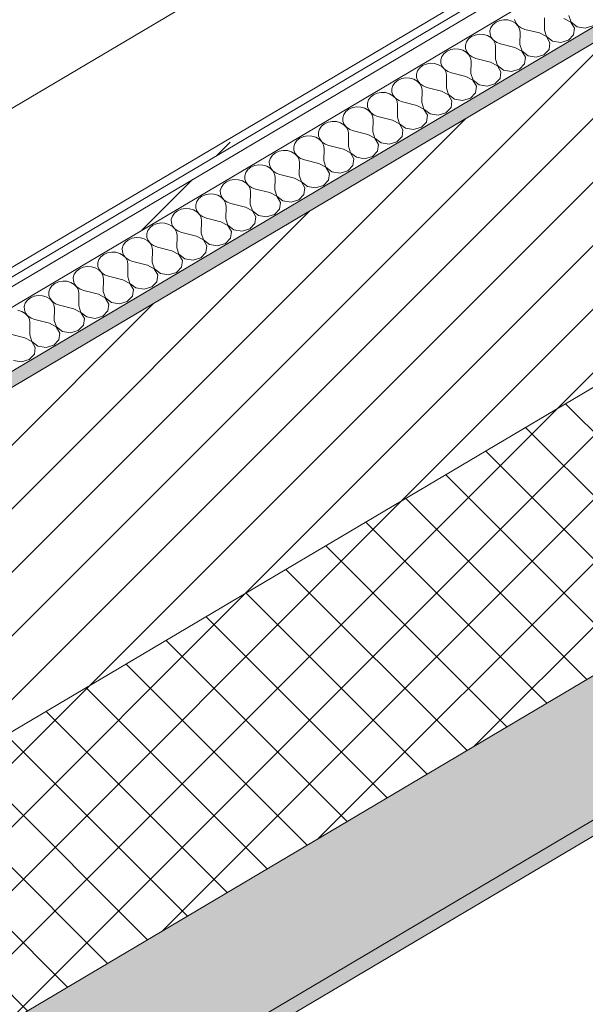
# Model space of a CAD drawing. Header units: millimetres. Extents: x -36631 to 27388, y -24993 to 6945.
# Tile 10 of 64: x -19306 to -18929, y -12387 to -11730. Entities that reach past the tile are written whole.
import ezdxf

# ---------------------------------------------------------------- set-up
doc = ezdxf.new("R2010")
doc.units = ezdxf.units.MM
doc.header["$MEASUREMENT"] = 0
doc.linetypes.add('Wipeout_Contour', pattern=[1000, 0, -1000])
for name, color, linetype in [('12_FAÇ_Façana', 7, 'Continuous'), ('Nuevo_08_E_Envans secs', 7, 'Continuous'), ('Nuevo_09_EI_Mobiliari general', 7, 'Continuous')]:
    doc.layers.add(name, color=color, linetype=linetype)
for name, color, linetype, lineweight, true_color in [('12_FAÇ_Façana_Pluma_Nº__102', 7, 'Continuous', 5, 0xcccccc), ('12_FAÇ_Façana_Pluma_Nº__174', 7, 'Continuous', 13, 0xe4ad2c), ('12_FAÇ_Façana_Pluma_Nº__176', 7, 'Continuous', 15, 0x93a0c6), ('Nuevo_08_E_Envans secs_Pluma_Nº__102', 7, 'Continuous', 5, 0xcccccc), ('Nuevo_08_E_Envans secs_Pluma_Nº__171', 171, 'Continuous', 13, 0xaaaaff), ('Nuevo_08_E_Envans secs_Pluma_Nº__177', 7, 'Continuous', 15, 0xf7e046)]:
    doc.layers.add(name, color=color, linetype=linetype, lineweight=lineweight, true_color=true_color)
for name, color, linetype, lineweight in [('12_FAÇ_Façana_Pluma_Nº__2', 8, 'Continuous', 5), ('12_FAÇ_Façana_Pluma_Nº__7', 7, 'Continuous', 5), ('Nuevo_08_E_Envans secs_Pluma_Nº__1', 7, 'Continuous', 5), ('Nuevo_09_EI_Mobiliari general_Pluma_Nº__1', 7, 'Continuous', 5)]:
    doc.layers.add(name, color=color, linetype=linetype, lineweight=lineweight)
pattern_1 = [(45, (0, 0), (-183.8478, 183.8478), [195, -65]), (45, (7e-14, 183.85), (-183.8478, 183.8478), [195, -65])]

# ---------------------------------------------------------------- blocks, each defined once
blk = doc.blocks.new('Elem Sección_80_1')
at = {"layer": '12_FAÇ_Façana_Pluma_Nº__102', "linetype": 'Continuous', "lineweight": 0, "true_color": 0xe5e5e5}
for points in [[(-19742.03, -12652.53), (-19685.85, -12715.39), (-16310.9, -10716.74), (-16367.08, -10653.87), (-17469.2, -11306.56), (-17444.24, -11334.5), (-17747.17, -11513.89), (-17772.13, -11485.95)], [(-19685.85, -12715.39), (-19679.61, -12722.38), (-16304.66, -10723.72), (-16310.9, -10716.74)]]:
    blk.add_hatch(color=254, dxfattribs=at).paths.add_polyline_path(points)
at = {"layer": '12_FAÇ_Façana_Pluma_Nº__174', "linetype": 'Continuous', "lineweight": 13, "true_color": 0xe4ad2c}
h = blk.add_hatch(dxfattribs=at)
h.set_pattern_fill('SATE_Aislamiento_0001', color=42, style=0, pattern_type=2)
h.set_pattern_definition([(45, (0, 0), (-21.213203, 21.213203), []), (135, (0, 0), (21.213203, 21.213203), [])])
h.paths.add_polyline_path([(-19854.38, -12526.8), (-19742.03, -12652.53), (-17772.13, -11485.95), (-17884.49, -11360.23)])
at = {"layer": '12_FAÇ_Façana_Pluma_Nº__176', "linetype": 'Continuous', "lineweight": 0, "true_color": 0x495063}
blk.add_hatch(color=251, dxfattribs=at).paths.add_polyline_path([(-19994.83, -12369.64), (-19988.59, -12376.63), (-18018.69, -11210.05), (-18024.94, -11203.07)])
at = {"layer": '12_FAÇ_Façana_Pluma_Nº__2', "linetype": 'Continuous', "lineweight": 5}
h = blk.add_hatch(dxfattribs=at)
h.set_pattern_fill('Ceramic_0001', color=8, style=0, pattern_type=2)
h.set_pattern_definition([(45, (0, 0), (-21.213203, 21.213203), [])])
h.paths.add_polyline_path([(-19988.59, -12376.63), (-19854.38, -12526.8), (-17884.49, -11360.23), (-18018.69, -11210.05)])
at = {"layer": '12_FAÇ_Façana_Pluma_Nº__7', "color": 7, "linetype": 'Continuous', "lineweight": 5}
for p, q in [((-16310.9, -10716.74), (-19685.85, -12715.39)), ((-16304.66, -10723.72), (-19679.61, -12722.38)), ((-18018.69, -11210.05), (-19988.59, -12376.63)), ((-17884.49, -11360.23), (-19854.38, -12526.8)), ((-17772.13, -11485.95), (-19742.03, -12652.53))]:
    blk.add_line(p, q, dxfattribs=at)
blk = doc.blocks.new('*X392')
at = {"layer": 'Nuevo_08_E_Envans secs_Pluma_Nº__102', "color": 254, "linetype": 'Continuous', "lineweight": 5, "true_color": 0xcccccc}
for p, q in [((-18940.01, -11727.68), (-18938.58, -11732.03)), ((-18990.61, -11733.62), (-18992.02, -11735.59)), ((-18988.61, -11732.05), (-18990.61, -11733.62)), ((-18986.15, -11730.98), (-18988.61, -11732.05)), ((-18983.42, -11730.5), (-18986.15, -11730.98)), ((-18980.64, -11730.64), (-18983.42, -11730.5)), ((-18978.01, -11731.4), (-18980.64, -11730.64)), ((-18975.73, -11732.71), (-18978.01, -11731.4)), ((-18976.28, -11730.37), (-18975.45, -11732.54)), ((-18973.99, -11734.48), (-18975.73, -11732.71)), ((-18975.45, -11732.54), (-18973.92, -11734.44)), ((-18972.9, -11736.57), (-18973.99, -11734.48)), ((-18973.92, -11734.44), (-18971.81, -11735.92)), ((-18956.36, -11737.36), (-18956.21, -11729.14)), ((-18938.65, -11732.07), (-18943.28, -11729.62)), ((-18936.28, -11736.13), (-18938.65, -11732.07)), ((-18938.58, -11732.03), (-18934.56, -11735.11)), ((-18929.14, -11736.01), (-18923.96, -11734.45)), ((-19002.49, -11740.66), (-19004.95, -11741.73)), ((-18999.77, -11740.18), (-19002.49, -11740.66)), ((-18996.99, -11740.32), (-18999.77, -11740.18)), ((-18994.36, -11741.08), (-18996.99, -11740.32)), ((-18992.08, -11742.39), (-18994.36, -11741.08)), ((-18992.02, -11735.59), (-18992.71, -11737.79)), ((-18992.71, -11737.79), (-18992.63, -11740.05)), ((-18992.63, -11740.05), (-18991.8, -11742.22)), ((-18972.56, -11738.82), (-18972.9, -11736.57)), ((-18972.7, -11747.05), (-18972.56, -11738.82)), ((-18971.81, -11735.92), (-18969.29, -11736.88)), ((-18959.63, -11739.3), (-18969.29, -11736.88)), ((-18954.99, -11741.75), (-18959.63, -11739.3)), ((-18956.36, -11737.36), (-18954.93, -11741.71)), ((-18940.31, -11744.14), (-18936.9, -11740.6)), ((-18936.9, -11740.6), (-18936.28, -11736.13)), ((-18934.56, -11735.11), (-18929.14, -11736.01)), ((-19008.36, -11745.27), (-19009.05, -11747.47)), ((-19009.05, -11747.47), (-19008.98, -11749.74)), ((-19006.96, -11743.3), (-19008.36, -11745.27)), ((-19004.95, -11741.73), (-19006.96, -11743.3)), ((-18990.33, -11744.16), (-18992.08, -11742.39)), ((-18991.8, -11742.22), (-18990.27, -11744.12)), ((-18989.25, -11746.25), (-18990.33, -11744.16)), ((-18990.27, -11744.12), (-18988.16, -11745.6)), ((-18988.9, -11748.5), (-18989.25, -11746.25)), ((-18988.16, -11745.6), (-18985.63, -11746.56)), ((-18975.97, -11748.98), (-18985.63, -11746.56)), ((-18972.7, -11747.05), (-18971.27, -11751.39)), ((-18952.63, -11745.81), (-18954.99, -11741.75)), ((-18954.93, -11741.71), (-18950.9, -11744.79)), ((-18953.24, -11750.28), (-18952.63, -11745.81)), ((-18950.9, -11744.79), (-18945.49, -11745.69)), ((-18945.49, -11745.69), (-18940.31, -11744.14)), ((-19023.31, -11752.99), (-19024.71, -11754.95)), ((-19021.3, -11751.41), (-19023.31, -11752.99)), ((-19018.84, -11750.34), (-19021.3, -11751.41)), ((-19016.12, -11749.86), (-19018.84, -11750.34)), ((-19013.33, -11750), (-19016.12, -11749.86)), ((-19010.7, -11750.76), (-19013.33, -11750)), ((-19008.43, -11752.07), (-19010.7, -11750.76)), ((-19008.98, -11749.74), (-19008.14, -11751.9)), ((-19006.68, -11753.84), (-19008.43, -11752.07)), ((-19008.14, -11751.9), (-19006.62, -11753.8)), ((-19005.59, -11755.93), (-19006.68, -11753.84)), ((-19006.62, -11753.8), (-19004.51, -11755.28)), ((-18989.05, -11756.73), (-18988.9, -11748.5)), ((-18971.34, -11751.43), (-18975.97, -11748.98)), ((-18968.98, -11755.49), (-18971.34, -11751.43)), ((-18971.27, -11751.39), (-18967.25, -11754.47)), ((-18967.25, -11754.47), (-18961.84, -11755.37)), ((-18961.84, -11755.37), (-18956.65, -11753.82)), ((-18956.65, -11753.82), (-18953.24, -11750.28)), ((-19037.65, -11761.09), (-19039.65, -11762.67)), ((-19035.19, -11760.02), (-19037.65, -11761.09)), ((-19032.46, -11759.54), (-19035.19, -11760.02)), ((-19029.68, -11759.68), (-19032.46, -11759.54)), ((-19027.05, -11760.44), (-19029.68, -11759.68)), ((-19024.78, -11761.75), (-19027.05, -11760.44)), ((-19024.71, -11754.95), (-19025.4, -11757.15)), ((-19025.4, -11757.15), (-19025.33, -11759.42)), ((-19025.33, -11759.42), (-19024.49, -11761.58)), ((-19005.25, -11758.18), (-19005.59, -11755.93)), ((-19005.4, -11766.41), (-19005.25, -11758.18)), ((-19004.51, -11755.28), (-19001.98, -11756.24)), ((-18992.32, -11758.66), (-19001.98, -11756.24)), ((-18987.69, -11761.11), (-18992.32, -11758.66)), ((-18989.05, -11756.73), (-18987.62, -11761.07)), ((-18985.32, -11765.17), (-18987.69, -11761.11)), ((-18987.62, -11761.07), (-18983.6, -11764.15)), ((-18973, -11763.5), (-18969.59, -11759.96)), ((-18969.59, -11759.96), (-18968.98, -11755.49)), ((-19041.06, -11764.63), (-19041.75, -11766.83)), ((-19041.75, -11766.83), (-19041.67, -11769.1)), ((-19039.65, -11762.67), (-19041.06, -11764.63)), ((-19023.03, -11763.52), (-19024.78, -11761.75)), ((-19024.49, -11761.58), (-19022.96, -11763.48)), ((-19021.94, -11765.61), (-19023.03, -11763.52)), ((-19022.96, -11763.48), (-19020.85, -11764.97)), ((-19021.6, -11767.86), (-19021.94, -11765.61)), ((-19020.85, -11764.97), (-19018.33, -11765.93)), ((-19008.67, -11768.34), (-19018.33, -11765.93)), ((-19005.4, -11766.41), (-19003.97, -11770.75)), ((-18985.94, -11769.64), (-18985.32, -11765.17)), ((-18983.6, -11764.15), (-18978.19, -11765.05)), ((-18978.19, -11765.05), (-18973, -11763.5)), ((-19057.4, -11774.31), (-19058.09, -11776.51)), ((-19056, -11772.35), (-19057.4, -11774.31)), ((-19053.99, -11770.77), (-19056, -11772.35)), ((-19051.53, -11769.7), (-19053.99, -11770.77)), ((-19048.81, -11769.22), (-19051.53, -11769.7)), ((-19046.03, -11769.36), (-19048.81, -11769.22)), ((-19043.4, -11770.12), (-19046.03, -11769.36)), ((-19041.12, -11771.43), (-19043.4, -11770.12)), ((-19041.67, -11769.1), (-19040.84, -11771.26)), ((-19039.38, -11773.2), (-19041.12, -11771.43)), ((-19040.84, -11771.26), (-19039.31, -11773.16)), ((-19038.29, -11775.29), (-19039.38, -11773.2)), ((-19039.31, -11773.16), (-19037.2, -11774.65)), ((-19021.75, -11776.09), (-19021.6, -11767.86)), ((-19004.03, -11770.79), (-19008.67, -11768.34)), ((-19001.67, -11774.85), (-19004.03, -11770.79)), ((-19003.97, -11770.75), (-18999.94, -11773.83)), ((-18999.94, -11773.83), (-18994.53, -11774.73)), ((-18994.53, -11774.73), (-18989.35, -11773.18)), ((-18989.35, -11773.18), (-18985.94, -11769.64)), ((-19070.34, -11780.45), (-19072.35, -11782.03)), ((-19067.88, -11779.38), (-19070.34, -11780.45)), ((-19065.16, -11778.9), (-19067.88, -11779.38)), ((-19062.37, -11779.04), (-19065.16, -11778.9)), ((-19059.74, -11779.8), (-19062.37, -11779.04)), ((-19057.47, -11781.11), (-19059.74, -11779.8)), ((-19058.09, -11776.51), (-19058.02, -11778.78)), ((-19058.02, -11778.78), (-19057.19, -11780.94)), ((-19037.94, -11777.54), (-19038.29, -11775.29)), ((-19038.09, -11785.77), (-19037.94, -11777.54)), ((-19037.2, -11774.65), (-19034.67, -11775.61)), ((-19025.01, -11778.02), (-19034.67, -11775.61)), ((-19020.38, -11780.47), (-19025.01, -11778.02)), ((-19021.75, -11776.09), (-19020.31, -11780.43)), ((-19018.02, -11784.53), (-19020.38, -11780.47)), ((-19020.31, -11780.43), (-19016.29, -11783.51)), ((-19005.7, -11782.86), (-19002.29, -11779.32)), ((-19002.29, -11779.32), (-19001.67, -11774.85)), ((-19073.75, -11783.99), (-19074.44, -11786.19)), ((-19074.44, -11786.19), (-19074.37, -11788.46)), ((-19072.35, -11782.03), (-19073.75, -11783.99)), ((-19055.72, -11782.88), (-19057.47, -11781.11)), ((-19057.19, -11780.94), (-19055.66, -11782.84)), ((-19054.64, -11784.97), (-19055.72, -11782.88)), ((-19055.66, -11782.84), (-19053.55, -11784.33)), ((-19054.29, -11787.22), (-19054.64, -11784.97)), ((-19054.44, -11795.45), (-19054.29, -11787.22)), ((-19053.55, -11784.33), (-19051.02, -11785.29)), ((-19041.36, -11787.7), (-19051.02, -11785.29)), ((-19038.09, -11785.77), (-19036.66, -11790.11)), ((-19018.63, -11789), (-19018.02, -11784.53)), ((-19016.29, -11783.51), (-19010.88, -11784.41)), ((-19010.88, -11784.41), (-19005.7, -11782.86)), ((-19090.1, -11793.67), (-19090.79, -11795.87)), ((-19088.7, -11791.71), (-19090.1, -11793.67)), ((-19086.69, -11790.13), (-19088.7, -11791.71)), ((-19084.23, -11789.06), (-19086.69, -11790.13)), ((-19081.5, -11788.58), (-19084.23, -11789.06)), ((-19078.72, -11788.72), (-19081.5, -11788.58)), ((-19076.09, -11789.48), (-19078.72, -11788.72)), ((-19073.82, -11790.79), (-19076.09, -11789.48)), ((-19074.37, -11788.46), (-19073.53, -11790.62)), ((-19072.07, -11792.56), (-19073.82, -11790.79)), ((-19073.53, -11790.62), (-19072, -11792.52)), ((-19070.98, -11794.65), (-19072.07, -11792.56)), ((-19072, -11792.52), (-19069.9, -11794.01)), ((-19069.9, -11794.01), (-19067.37, -11794.97)), ((-19036.73, -11790.15), (-19041.36, -11787.7)), ((-19034.36, -11794.21), (-19036.73, -11790.15)), ((-19036.66, -11790.11), (-19032.64, -11793.19)), ((-19032.64, -11793.19), (-19027.23, -11794.09)), ((-19027.23, -11794.09), (-19022.04, -11792.54)), ((-19022.04, -11792.54), (-19018.63, -11789)), ((-19103.04, -11799.81), (-19105.04, -11801.39)), ((-19100.58, -11798.74), (-19103.04, -11799.81)), ((-19097.85, -11798.26), (-19100.58, -11798.74)), ((-19095.07, -11798.4), (-19097.85, -11798.26)), ((-19092.44, -11799.16), (-19095.07, -11798.4)), ((-19090.16, -11800.47), (-19092.44, -11799.16)), ((-19090.79, -11795.87), (-19090.71, -11798.14)), ((-19090.71, -11798.14), (-19089.88, -11800.3)), ((-19088.42, -11802.24), (-19090.16, -11800.47)), ((-19089.88, -11800.3), (-19088.35, -11802.2)), ((-19070.64, -11796.9), (-19070.98, -11794.65)), ((-19070.79, -11805.13), (-19070.64, -11796.9)), ((-19057.71, -11797.39), (-19067.37, -11794.97)), ((-19053.07, -11799.83), (-19057.71, -11797.39)), ((-19054.44, -11795.45), (-19053.01, -11799.79)), ((-19050.71, -11803.89), (-19053.07, -11799.83)), ((-19053.01, -11799.79), (-19048.99, -11802.87)), ((-19038.39, -11802.22), (-19034.98, -11798.68)), ((-19034.98, -11798.68), (-19034.36, -11794.21)), ((-19106.45, -11803.35), (-19107.13, -11805.55)), ((-19107.13, -11805.55), (-19107.06, -11807.82)), ((-19105.04, -11801.39), (-19106.45, -11803.35)), ((-19087.33, -11804.33), (-19088.42, -11802.24)), ((-19088.35, -11802.2), (-19086.24, -11803.69)), ((-19086.99, -11806.58), (-19087.33, -11804.33)), ((-19087.13, -11814.81), (-19086.99, -11806.58)), ((-19086.24, -11803.69), (-19083.72, -11804.65)), ((-19074.06, -11807.07), (-19083.72, -11804.65)), ((-19069.42, -11809.51), (-19074.06, -11807.07)), ((-19070.79, -11805.13), (-19069.36, -11809.47)), ((-19051.33, -11808.36), (-19050.71, -11803.89)), ((-19048.99, -11802.87), (-19043.57, -11803.77)), ((-19043.57, -11803.77), (-19038.39, -11802.22)), ((-19122.79, -11813.03), (-19123.48, -11815.23)), ((-19121.39, -11811.07), (-19122.79, -11813.03)), ((-19119.38, -11809.49), (-19121.39, -11811.07)), ((-19116.92, -11808.42), (-19119.38, -11809.49)), ((-19114.2, -11807.94), (-19116.92, -11808.42)), ((-19111.42, -11808.09), (-19114.2, -11807.94)), ((-19108.79, -11808.84), (-19111.42, -11808.09)), ((-19106.51, -11810.15), (-19108.79, -11808.84)), ((-19107.06, -11807.82), (-19106.23, -11809.99)), ((-19104.76, -11811.92), (-19106.51, -11810.15)), ((-19106.23, -11809.99), (-19104.7, -11811.88)), ((-19103.68, -11814.01), (-19104.76, -11811.92)), ((-19104.7, -11811.88), (-19102.59, -11813.37)), ((-19102.59, -11813.37), (-19100.06, -11814.33)), ((-19067.06, -11813.58), (-19069.42, -11809.51)), ((-19069.36, -11809.47), (-19065.33, -11812.55)), ((-19067.67, -11818.04), (-19067.06, -11813.58)), ((-19065.33, -11812.55), (-19059.92, -11813.45)), ((-19059.92, -11813.45), (-19054.74, -11811.9)), ((-19054.74, -11811.9), (-19051.33, -11808.36)), ((-19135.73, -11819.17), (-19137.74, -11820.75)), ((-19133.27, -11818.11), (-19135.73, -11819.17)), ((-19130.55, -11817.62), (-19133.27, -11818.11)), ((-19127.76, -11817.77), (-19130.55, -11817.62)), ((-19125.13, -11818.52), (-19127.76, -11817.77)), ((-19122.86, -11819.84), (-19125.13, -11818.52)), ((-19123.48, -11815.23), (-19123.41, -11817.5)), ((-19123.41, -11817.5), (-19122.57, -11819.67)), ((-19121.11, -11821.6), (-19122.86, -11819.84)), ((-19122.57, -11819.67), (-19121.04, -11821.56)), ((-19103.33, -11816.27), (-19103.68, -11814.01)), ((-19103.48, -11824.49), (-19103.33, -11816.27)), ((-19090.4, -11816.75), (-19100.06, -11814.33)), ((-19085.77, -11819.19), (-19090.4, -11816.75)), ((-19087.13, -11814.81), (-19085.7, -11819.15)), ((-19083.41, -11823.26), (-19085.77, -11819.19)), ((-19085.7, -11819.15), (-19081.68, -11822.23)), ((-19071.08, -11821.58), (-19067.67, -11818.04)), ((-19139.14, -11822.71), (-19139.83, -11824.91)), ((-19139.83, -11824.91), (-19139.75, -11827.18)), ((-19137.74, -11820.75), (-19139.14, -11822.71)), ((-19120.02, -11823.69), (-19121.11, -11821.6)), ((-19121.04, -11821.56), (-19118.94, -11823.05)), ((-19119.68, -11825.95), (-19120.02, -11823.69)), ((-19119.83, -11834.17), (-19119.68, -11825.95)), ((-19118.94, -11823.05), (-19116.41, -11824.01)), ((-19106.75, -11826.43), (-19116.41, -11824.01)), ((-19102.12, -11828.87), (-19106.75, -11826.43)), ((-19103.48, -11824.49), (-19102.05, -11828.83)), ((-19084.02, -11827.72), (-19083.41, -11823.26)), ((-19081.68, -11822.23), (-19076.27, -11823.13)), ((-19076.27, -11823.13), (-19071.08, -11821.58)), ((-19155.49, -11832.39), (-19156.18, -11834.59)), ((-19154.08, -11830.43), (-19155.49, -11832.39)), ((-19152.08, -11828.86), (-19154.08, -11830.43)), ((-19149.62, -11827.79), (-19152.08, -11828.86)), ((-19146.89, -11827.3), (-19149.62, -11827.79)), ((-19144.11, -11827.45), (-19146.89, -11827.3)), ((-19141.48, -11828.2), (-19144.11, -11827.45)), ((-19139.21, -11829.52), (-19141.48, -11828.2)), ((-19139.75, -11827.18), (-19138.92, -11829.35)), ((-19137.46, -11831.28), (-19139.21, -11829.52)), ((-19138.92, -11829.35), (-19137.39, -11831.25)), ((-19136.37, -11833.37), (-19137.46, -11831.28)), ((-19137.39, -11831.25), (-19135.28, -11832.73)), ((-19136.03, -11835.63), (-19136.37, -11833.37)), ((-19135.28, -11832.73), (-19132.76, -11833.69)), ((-19099.75, -11832.94), (-19102.12, -11828.87)), ((-19102.05, -11828.83), (-19098.03, -11831.91)), ((-19100.37, -11837.41), (-19099.75, -11832.94)), ((-19098.03, -11831.91), (-19092.62, -11832.81)), ((-19092.62, -11832.81), (-19087.43, -11831.26)), ((-19087.43, -11831.26), (-19084.02, -11827.72)), ((-19168.42, -11838.54), (-19170.43, -11840.11)), ((-19165.96, -11837.47), (-19168.42, -11838.54)), ((-19163.24, -11836.99), (-19165.96, -11837.47)), ((-19160.46, -11837.13), (-19163.24, -11836.99)), ((-19157.83, -11837.88), (-19160.46, -11837.13)), ((-19155.55, -11839.2), (-19157.83, -11837.88)), ((-19156.18, -11834.59), (-19156.1, -11836.86)), ((-19156.1, -11836.86), (-19155.27, -11839.03)), ((-19153.8, -11840.97), (-19155.55, -11839.2)), ((-19155.27, -11839.03), (-19153.74, -11840.93)), ((-19136.17, -11843.85), (-19136.03, -11835.63)), ((-19123.1, -11836.11), (-19132.76, -11833.69)), ((-19118.46, -11838.55), (-19123.1, -11836.11)), ((-19119.83, -11834.17), (-19118.4, -11838.51)), ((-19116.1, -11842.62), (-19118.46, -11838.55)), ((-19118.4, -11838.51), (-19114.37, -11841.6)), ((-19103.78, -11840.94), (-19100.37, -11837.41)), ((-19171.83, -11842.07), (-19172.52, -11844.27)), ((-19172.52, -11844.27), (-19172.45, -11846.54)), ((-19172.45, -11846.54), (-19171.61, -11848.71)), ((-19170.43, -11840.11), (-19171.83, -11842.07)), ((-19152.72, -11843.06), (-19153.8, -11840.97)), ((-19153.74, -11840.93), (-19151.63, -11842.41)), ((-19152.37, -11845.31), (-19152.72, -11843.06)), ((-19152.52, -11853.53), (-19152.37, -11845.31)), ((-19151.63, -11842.41), (-19149.1, -11843.37)), ((-19139.44, -11845.79), (-19149.1, -11843.37)), ((-19134.81, -11848.23), (-19139.44, -11845.79)), ((-19136.17, -11843.85), (-19134.74, -11848.2)), ((-19116.72, -11847.09), (-19116.1, -11842.62)), ((-19114.37, -11841.6), (-19108.96, -11842.49)), ((-19108.96, -11842.49), (-19103.78, -11840.94)), ((-19188.18, -11851.76), (-19188.87, -11853.95)), ((-19186.78, -11849.79), (-19188.18, -11851.76)), ((-19184.77, -11848.22), (-19186.78, -11849.79)), ((-19182.31, -11847.15), (-19184.77, -11848.22)), ((-19179.59, -11846.67), (-19182.31, -11847.15)), ((-19176.8, -11846.81), (-19179.59, -11846.67)), ((-19174.17, -11847.56), (-19176.8, -11846.81)), ((-19171.9, -11848.88), (-19174.17, -11847.56)), ((-19170.15, -11850.65), (-19171.9, -11848.88)), ((-19171.61, -11848.71), (-19170.09, -11850.61)), ((-19169.06, -11852.74), (-19170.15, -11850.65)), ((-19170.09, -11850.61), (-19167.98, -11852.09)), ((-19168.72, -11854.99), (-19169.06, -11852.74)), ((-19167.98, -11852.09), (-19165.45, -11853.05)), ((-19155.79, -11855.47), (-19165.45, -11853.05)), ((-19132.45, -11852.3), (-19134.81, -11848.23)), ((-19134.74, -11848.2), (-19130.72, -11851.28)), ((-19133.06, -11856.77), (-19132.45, -11852.3)), ((-19130.72, -11851.28), (-19125.31, -11852.18)), ((-19125.31, -11852.18), (-19120.12, -11850.62)), ((-19120.12, -11850.62), (-19116.72, -11847.09)), ((-19203.13, -11859.47), (-19204.53, -11861.44)), ((-19201.12, -11857.9), (-19203.13, -11859.47)), ((-19198.66, -11856.83), (-19201.12, -11857.9)), ((-19195.93, -11856.35), (-19198.66, -11856.83)), ((-19193.15, -11856.49), (-19195.93, -11856.35)), ((-19190.52, -11857.25), (-19193.15, -11856.49)), ((-19188.25, -11858.56), (-19190.52, -11857.25)), ((-19188.87, -11853.95), (-19188.8, -11856.22)), ((-19188.8, -11856.22), (-19187.96, -11858.39)), ((-19186.5, -11860.33), (-19188.25, -11858.56)), ((-19187.96, -11858.39), (-19186.43, -11860.29)), ((-19168.87, -11863.21), (-19168.72, -11854.99)), ((-19151.16, -11857.92), (-19155.79, -11855.47)), ((-19152.52, -11853.53), (-19151.09, -11857.88)), ((-19148.79, -11861.98), (-19151.16, -11857.92)), ((-19151.09, -11857.88), (-19147.07, -11860.96)), ((-19136.47, -11860.3), (-19133.06, -11856.77)), ((-19212.28, -11866.03), (-19215.01, -11866.51)), ((-19209.5, -11866.17), (-19212.28, -11866.03)), ((-19206.87, -11866.93), (-19209.5, -11866.17)), ((-19204.53, -11861.44), (-19205.22, -11863.64)), ((-19205.22, -11863.64), (-19205.14, -11865.9)), ((-19205.14, -11865.9), (-19204.31, -11868.07)), ((-19185.41, -11862.42), (-19186.5, -11860.33)), ((-19186.43, -11860.29), (-19184.32, -11861.77)), ((-19185.07, -11864.67), (-19185.41, -11862.42)), ((-19185.22, -11872.9), (-19185.07, -11864.67)), ((-19184.32, -11861.77), (-19181.8, -11862.73)), ((-19172.14, -11865.15), (-19181.8, -11862.73)), ((-19167.5, -11867.6), (-19172.14, -11865.15)), ((-19168.87, -11863.21), (-19167.44, -11867.56)), ((-19149.41, -11866.45), (-19148.79, -11861.98)), ((-19147.07, -11860.96), (-19141.66, -11861.86)), ((-19141.66, -11861.86), (-19136.47, -11860.3)), ((-19220.87, -11871.12), (-19221.56, -11873.32)), ((-19219.47, -11869.15), (-19220.87, -11871.12)), ((-19217.47, -11867.58), (-19219.47, -11869.15)), ((-19215.01, -11866.51), (-19217.47, -11867.58)), ((-19204.59, -11868.24), (-19206.87, -11866.93)), ((-19202.85, -11870.01), (-19204.59, -11868.24)), ((-19204.31, -11868.07), (-19202.78, -11869.97)), ((-19201.76, -11872.1), (-19202.85, -11870.01)), ((-19202.78, -11869.97), (-19200.67, -11871.45)), ((-19201.41, -11874.35), (-19201.76, -11872.1)), ((-19200.67, -11871.45), (-19198.15, -11872.41)), ((-19188.49, -11874.83), (-19198.15, -11872.41)), ((-19165.14, -11871.66), (-19167.5, -11867.6)), ((-19167.44, -11867.56), (-19163.42, -11870.64)), ((-19165.76, -11876.13), (-19165.14, -11871.66)), ((-19163.42, -11870.64), (-19158, -11871.54)), ((-19158, -11871.54), (-19152.82, -11869.99)), ((-19152.82, -11869.99), (-19149.41, -11866.45)), ((-19235.82, -11878.84), (-19237.22, -11880.8)), ((-19233.81, -11877.26), (-19235.82, -11878.84)), ((-19231.35, -11876.19), (-19233.81, -11877.26)), ((-19228.63, -11875.71), (-19231.35, -11876.19)), ((-19225.84, -11875.85), (-19228.63, -11875.71)), ((-19223.22, -11876.61), (-19225.84, -11875.85)), ((-19220.94, -11877.92), (-19223.22, -11876.61)), ((-19221.56, -11873.32), (-19221.49, -11875.59)), ((-19221.49, -11875.59), (-19220.66, -11877.75)), ((-19219.19, -11879.69), (-19220.94, -11877.92)), ((-19220.66, -11877.75), (-19219.13, -11879.65)), ((-19201.56, -11882.58), (-19201.41, -11874.35)), ((-19183.85, -11877.28), (-19188.49, -11874.83)), ((-19185.22, -11872.9), (-19183.78, -11877.24)), ((-19181.49, -11881.34), (-19183.85, -11877.28)), ((-19183.78, -11877.24), (-19179.76, -11880.32)), ((-19169.17, -11879.67), (-19165.76, -11876.13)), ((-19247.7, -11885.87), (-19250.16, -11886.94)), ((-19244.97, -11885.39), (-19247.7, -11885.87)), ((-19242.19, -11885.53), (-19244.97, -11885.39)), ((-19239.56, -11886.29), (-19242.19, -11885.53)), ((-19237.22, -11880.8), (-19237.91, -11883)), ((-19237.91, -11883), (-19237.84, -11885.27)), ((-19237.84, -11885.27), (-19237, -11887.43)), ((-19218.11, -11881.78), (-19219.19, -11879.69)), ((-19219.13, -11879.65), (-19217.02, -11881.13)), ((-19217.76, -11884.03), (-19218.11, -11881.78)), ((-19217.91, -11892.26), (-19217.76, -11884.03)), ((-19217.02, -11881.13), (-19214.49, -11882.09)), ((-19204.83, -11884.51), (-19214.49, -11882.09)), ((-19200.2, -11886.96), (-19204.83, -11884.51)), ((-19201.56, -11882.58), (-19200.13, -11886.92)), ((-19185.51, -11889.35), (-19182.1, -11885.81)), ((-19182.1, -11885.81), (-19181.49, -11881.34)), ((-19179.76, -11880.32), (-19174.35, -11881.22)), ((-19174.35, -11881.22), (-19169.17, -11879.67)), ((-19253.57, -11890.48), (-19254.26, -11892.68)), ((-19252.17, -11888.52), (-19253.57, -11890.48)), ((-19250.16, -11886.94), (-19252.17, -11888.52)), ((-19237.29, -11887.6), (-19239.56, -11886.29)), ((-19235.54, -11889.37), (-19237.29, -11887.6)), ((-19237, -11887.43), (-19235.47, -11889.33)), ((-19234.45, -11891.46), (-19235.54, -11889.37)), ((-19235.47, -11889.33), (-19233.37, -11890.82)), ((-19234.11, -11893.71), (-19234.45, -11891.46)), ((-19233.37, -11890.82), (-19230.84, -11891.78)), ((-19221.18, -11894.19), (-19230.84, -11891.78)), ((-19217.91, -11892.26), (-19216.48, -11896.6)), ((-19197.84, -11891.02), (-19200.2, -11886.96)), ((-19200.13, -11886.92), (-19196.11, -11890)), ((-19198.45, -11895.49), (-19197.84, -11891.02)), ((-19196.11, -11890), (-19190.7, -11890.9)), ((-19190.7, -11890.9), (-19185.51, -11889.35)), ((-19268.51, -11898.2), (-19269.92, -11900.16)), ((-19266.51, -11896.62), (-19268.51, -11898.2)), ((-19264.05, -11895.55), (-19266.51, -11896.62)), ((-19261.32, -11895.07), (-19264.05, -11895.55)), ((-19258.54, -11895.21), (-19261.32, -11895.07)), ((-19255.91, -11895.97), (-19258.54, -11895.21)), ((-19253.63, -11897.28), (-19255.91, -11895.97)), ((-19254.26, -11892.68), (-19254.18, -11894.95)), ((-19254.18, -11894.95), (-19253.35, -11897.11)), ((-19251.89, -11899.05), (-19253.63, -11897.28)), ((-19253.35, -11897.11), (-19251.82, -11899.01)), ((-19250.8, -11901.14), (-19251.89, -11899.05)), ((-19251.82, -11899.01), (-19249.71, -11900.5)), ((-19234.26, -11901.94), (-19234.11, -11893.71)), ((-19216.54, -11896.64), (-19221.18, -11894.19)), ((-19214.18, -11900.7), (-19216.54, -11896.64)), ((-19216.48, -11896.6), (-19212.46, -11899.68)), ((-19207.04, -11900.58), (-19201.86, -11899.03)), ((-19201.86, -11899.03), (-19198.45, -11895.49)), ((-19280.39, -11905.23), (-19282.85, -11906.3)), ((-19277.67, -11904.75), (-19280.39, -11905.23)), ((-19274.89, -11904.89), (-19277.67, -11904.75)), ((-19272.26, -11905.65), (-19274.89, -11904.89)), ((-19269.98, -11906.96), (-19272.26, -11905.65)), ((-19269.92, -11900.16), (-19270.61, -11902.36)), ((-19270.61, -11902.36), (-19270.53, -11904.63)), ((-19270.53, -11904.63), (-19269.7, -11906.79)), ((-19250.46, -11903.39), (-19250.8, -11901.14)), ((-19250.6, -11911.62), (-19250.46, -11903.39)), ((-19249.71, -11900.5), (-19247.19, -11901.46)), ((-19237.53, -11903.87), (-19247.19, -11901.46)), ((-19232.89, -11906.32), (-19237.53, -11903.87)), ((-19234.26, -11901.94), (-19232.83, -11906.28)), ((-19218.21, -11908.71), (-19214.8, -11905.17)), ((-19214.8, -11905.17), (-19214.18, -11900.7)), ((-19212.46, -11899.68), (-19207.04, -11900.58)), ((-19286.26, -11909.84), (-19286.95, -11912.04)), ((-19286.95, -11912.04), (-19286.88, -11914.31)), ((-19284.86, -11907.88), (-19286.26, -11909.84)), ((-19282.85, -11906.3), (-19284.86, -11907.88)), ((-19268.23, -11908.73), (-19269.98, -11906.96)), ((-19269.7, -11906.79), (-19268.17, -11908.69)), ((-19267.15, -11910.82), (-19268.23, -11908.73)), ((-19268.17, -11908.69), (-19266.06, -11910.18)), ((-19266.8, -11913.07), (-19267.15, -11910.82)), ((-19266.06, -11910.18), (-19263.53, -11911.14)), ((-19253.87, -11913.55), (-19263.53, -11911.14)), ((-19250.6, -11911.62), (-19249.17, -11915.96)), ((-19230.53, -11910.38), (-19232.89, -11906.32)), ((-19232.83, -11906.28), (-19228.8, -11909.36)), ((-19231.14, -11914.85), (-19230.53, -11910.38)), ((-19228.8, -11909.36), (-19223.39, -11910.26)), ((-19223.39, -11910.26), (-19218.21, -11908.71)), ((-19301.21, -11917.56), (-19302.61, -11919.52)), ((-19299.2, -11915.98), (-19301.21, -11917.56)), ((-19296.74, -11914.91), (-19299.2, -11915.98)), ((-19294.02, -11914.43), (-19296.74, -11914.91)), ((-19291.23, -11914.57), (-19294.02, -11914.43)), ((-19288.6, -11915.33), (-19291.23, -11914.57)), ((-19286.33, -11916.64), (-19288.6, -11915.33)), ((-19286.88, -11914.31), (-19286.04, -11916.47)), ((-19284.58, -11918.41), (-19286.33, -11916.64)), ((-19286.04, -11916.47), (-19284.52, -11918.37)), ((-19283.49, -11920.5), (-19284.58, -11918.41)), ((-19284.52, -11918.37), (-19282.41, -11919.86)), ((-19266.95, -11921.3), (-19266.8, -11913.07)), ((-19249.24, -11916), (-19253.87, -11913.55)), ((-19246.88, -11920.06), (-19249.24, -11916)), ((-19249.17, -11915.96), (-19245.15, -11919.04)), ((-19239.74, -11919.94), (-19234.55, -11918.39)), ((-19234.55, -11918.39), (-19231.14, -11914.85)), ((-19304.95, -11925.01), (-19307.58, -11924.25)), ((-19302.68, -11926.32), (-19304.95, -11925.01)), ((-19302.61, -11919.52), (-19303.3, -11921.72)), ((-19303.3, -11921.72), (-19303.22, -11923.99)), ((-19303.22, -11923.99), (-19302.39, -11926.15)), ((-19283.15, -11922.75), (-19283.49, -11920.5)), ((-19283.3, -11930.98), (-19283.15, -11922.75)), ((-19282.41, -11919.86), (-19279.88, -11920.82)), ((-19270.22, -11923.24), (-19279.88, -11920.82)), ((-19265.59, -11925.68), (-19270.22, -11923.24)), ((-19266.95, -11921.3), (-19265.52, -11925.64)), ((-19250.9, -11928.07), (-19247.49, -11924.53)), ((-19247.49, -11924.53), (-19246.88, -11920.06)), ((-19245.15, -11919.04), (-19239.74, -11919.94)), ((-19300.93, -11928.09), (-19302.68, -11926.32)), ((-19302.39, -11926.15), (-19300.86, -11928.05)), ((-19299.84, -11930.18), (-19300.93, -11928.09)), ((-19300.86, -11928.05), (-19298.75, -11929.54)), ((-19299.5, -11932.43), (-19299.84, -11930.18)), ((-19298.75, -11929.54), (-19296.23, -11930.5)), ((-19286.57, -11932.92), (-19296.23, -11930.5)), ((-19283.3, -11930.98), (-19281.87, -11935.32)), ((-19263.22, -11929.74), (-19265.59, -11925.68)), ((-19265.52, -11925.64), (-19261.5, -11928.72)), ((-19263.84, -11934.21), (-19263.22, -11929.74)), ((-19261.5, -11928.72), (-19256.09, -11929.62)), ((-19256.09, -11929.62), (-19250.9, -11928.07)), ((-19299.65, -11940.66), (-19299.5, -11932.43)), ((-19281.93, -11935.36), (-19286.57, -11932.92)), ((-19279.57, -11939.43), (-19281.93, -11935.36)), ((-19281.87, -11935.32), (-19277.84, -11938.4)), ((-19277.84, -11938.4), (-19272.43, -11939.3)), ((-19272.43, -11939.3), (-19267.25, -11937.75)), ((-19267.25, -11937.75), (-19263.84, -11934.21)), ((-19302.91, -11942.6), (-19312.57, -11940.18)), ((-19298.28, -11945.04), (-19302.91, -11942.6)), ((-19299.65, -11940.66), (-19298.21, -11945)), ((-19295.92, -11949.11), (-19298.28, -11945.04)), ((-19298.21, -11945), (-19294.19, -11948.08)), ((-19283.59, -11947.43), (-19280.19, -11943.89)), ((-19280.19, -11943.89), (-19279.57, -11939.43)), ((-19296.53, -11953.57), (-19295.92, -11949.11)), ((-19294.19, -11948.08), (-19288.78, -11948.98)), ((-19288.78, -11948.98), (-19283.59, -11947.43)), ((-19310.54, -11957.76), (-19305.13, -11958.66)), ((-19305.13, -11958.66), (-19299.94, -11957.11)), ((-19299.94, -11957.11), (-19296.53, -11953.57))]:
    blk.add_line(p, q, dxfattribs=at)
blk = doc.blocks.new('Elem Sección_310_1')
at = {"layer": 'Nuevo_08_E_Envans secs', "lineweight": 0}
blk.add_blockref('*X392', (0, 0), dxfattribs=at)
at = {"color": 254, "linetype": 'Wipeout_Contour', "lineweight": 0, "ltscale": 86244.318456}
blk.add_wipeout([(-20035.4, -12324.24), (-20031.66, -12328.43), (-16656.71, -10329.78), (-16660.45, -10325.59)], dxfattribs=at).dxf.layer = 'Nuevo_08_E_Envans secs'
at = {"layer": 'Nuevo_08_E_Envans secs_Pluma_Nº__171', "linetype": 'Continuous', "lineweight": 13, "true_color": 0xaaaaff}
h = blk.add_hatch(dxfattribs=at)
h.set_pattern_fill('Panellat_HPL_0001', color=161, style=0, pattern_type=2)
h.set_pattern_definition(pattern_1)
h.paths.add_polyline_path([(-20035.4, -12324.24), (-20031.66, -12328.43), (-16656.71, -10329.78), (-16660.45, -10325.59)])
at = {"color": 254, "linetype": 'Wipeout_Contour', "lineweight": 0, "ltscale": 86234.169439}
blk.add_wipeout([(-16652.96, -10333.97), (-20027.91, -12332.62), (-20019.8, -12341.7), (-16644.85, -10343.05)], dxfattribs=at).dxf.layer = 'Nuevo_08_E_Envans secs'
at = {"layer": 'Nuevo_08_E_Envans secs_Pluma_Nº__177', "linetype": 'Continuous', "lineweight": 15, "true_color": 0xf7e046}
h = blk.add_hatch(dxfattribs=at)
h.set_pattern_fill('Panellat_HPL_0001', color=53, style=0, pattern_type=2)
h.set_pattern_definition(pattern_1)
h.paths.add_polyline_path([(-16652.96, -10333.97), (-20027.91, -12332.62), (-20019.8, -12341.7), (-16644.85, -10343.05)])
at = {"layer": 'Nuevo_08_E_Envans secs_Pluma_Nº__1', "color": 7, "linetype": 'Continuous', "lineweight": 5}
for p, q in [((-16660.45, -10325.59), (-20035.4, -12324.24)), ((-16656.71, -10329.78), (-20031.66, -12328.43)), ((-16652.96, -10333.97), (-20027.91, -12332.62)), ((-16644.85, -10343.05), (-20019.8, -12341.7)), ((-18024.94, -11203.07), (-19994.83, -12369.64))]:
    blk.add_line(p, q, dxfattribs=at)
blk = doc.blocks.new('Elem Sección_345_1')
at = {"layer": 'Nuevo_09_EI_Mobiliari general_Pluma_Nº__1', "color": 7, "linetype": 'Continuous', "lineweight": 5}
blk.add_line((-15047.6, -9264.48), (-20222.66, -12329.17), dxfattribs=at)

msp = doc.modelspace()

# ---------------------------------------------------------------- block references
at = {"layer": '12_FAÇ_Façana', "lineweight": 0}
msp.add_blockref('Elem Sección_80_1', (0, 0), dxfattribs=at)

# ---------------------------------------------------------------- next in the draw order: block references
at = {"layer": 'Nuevo_08_E_Envans secs', "lineweight": 0}
msp.add_blockref('Elem Sección_310_1', (0, 0), dxfattribs=at)

# ---------------------------------------------------------------- next in the draw order: block references
at = {"layer": 'Nuevo_09_EI_Mobiliari general', "lineweight": 0}
msp.add_blockref('Elem Sección_345_1', (0, 0), dxfattribs=at)

doc.saveas('drawing.dxf')
